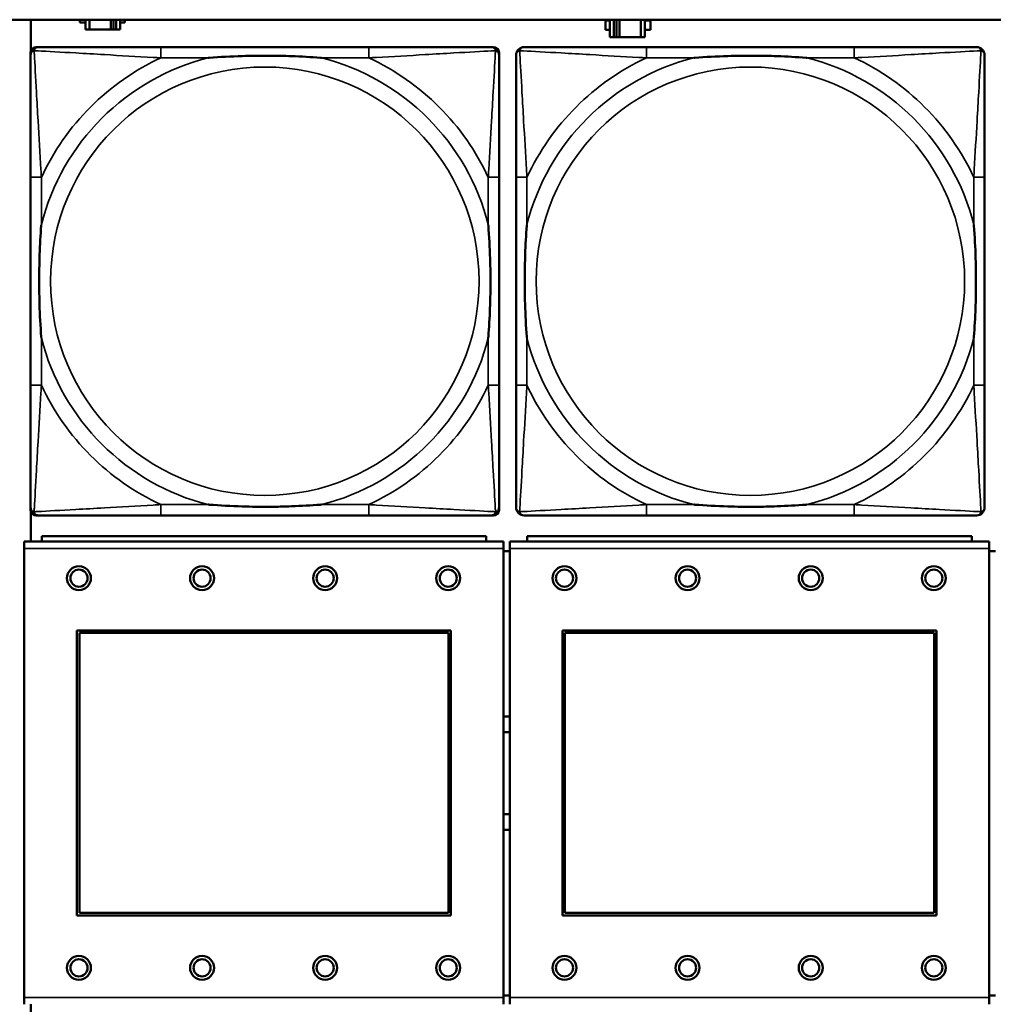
# Model space of a CAD drawing. Header units: inches. Extents: x 0.2 to 58.8, y 1.7 to 68.8.
# Tile 189 of 256: x 33.6 to 35.1, y 57.4 to 58.8. Entities that reach past the tile are written whole.
import ezdxf

# ---------------------------------------------------------------- set-up
doc = ezdxf.new("R2010")
doc.units = ezdxf.units.IN
doc.header["$MEASUREMENT"] = 0
doc.layers.add('Visible (ANSI)', color=7, linetype='Continuous', lineweight=50)
doc.layers.add('Visible Narrow (ANSI)', color=7, linetype='Continuous', lineweight=35)

msp = doc.modelspace()

# ---------------------------------------------------------------- linework, layer by layer
at = {"layer": 'Visible (ANSI)'}
for p, q in [((22.2594, 58.8163), (39.3535, 58.8163)), ((33.6594, 58.771), (33.6594, 58.8163)), ((33.731, 58.8122), (33.731, 58.8163)), ((33.7391, 58.8122), (33.731, 58.8122)), ((33.7391, 58.8163), (33.7391, 58.8017)), ((33.7449, 58.8017), (33.7449, 58.8163)), ((33.7762, 58.8017), (33.7762, 58.8163)), ((33.7803, 58.8163), (33.7803, 58.8017)), ((33.7842, 58.8163), (33.7842, 58.8017)), ((33.7901, 58.8017), (33.7901, 58.8163)), ((33.7966, 58.8122), (33.7901, 58.8122)), ((33.7966, 58.8163), (33.7966, 58.8122)), ((34.4997, 58.8013), (34.4997, 58.8153)), ((34.4997, 58.8153), (34.5061, 58.8153)), ((34.5061, 58.8163), (34.5061, 58.7908)), ((34.512, 58.7908), (34.512, 58.8163)), ((34.5159, 58.7908), (34.5159, 58.8163)), ((34.52, 58.8163), (34.52, 58.7908)), ((34.5513, 58.8163), (34.5513, 58.7908)), ((34.5571, 58.7908), (34.5571, 58.8163)), ((34.5571, 58.8153), (34.5652, 58.8153)), ((34.5652, 58.8153), (34.5652, 58.8013)), ((33.7391, 58.8017), (33.7449, 58.8017)), ((33.7762, 58.8017), (33.7449, 58.8017)), ((33.7803, 58.8017), (33.7762, 58.8017)), ((33.7842, 58.8017), (33.7803, 58.8017)), ((33.7842, 58.8017), (33.7901, 58.8017)), ((34.5061, 58.8013), (34.4997, 58.8013)), ((34.5652, 58.8013), (34.5571, 58.8013)), ((34.5061, 58.7908), (34.512, 58.7908)), ((34.5159, 58.7908), (34.512, 58.7908)), ((34.52, 58.7908), (34.5159, 58.7908)), ((34.5513, 58.7908), (34.52, 58.7908)), ((34.5513, 58.7908), (34.5571, 58.7908)), ((33.6589, 58.099), (33.6589, 58.7683)), ((33.6668, 58.7762), (33.6708, 58.7762)), ((34.1534, 58.7762), (33.8495, 58.7762)), ((34.3322, 58.7762), (34.3361, 58.7762)), ((34.344, 58.7683), (34.344, 58.7644)), ((34.8634, 58.7762), (34.5595, 58.7762)), ((33.6589, 58.5857), (33.6589, 58.2817)), ((34.344, 58.2817), (34.344, 58.5857)), ((34.3689, 58.5857), (34.3689, 58.2817)), ((35.054, 58.2817), (35.054, 58.5857)), ((34.344, 58.103), (34.344, 58.099)), ((33.6594, 58.053), (33.6594, 58.0964)), ((34.3361, 58.0912), (33.6668, 58.0912)), ((33.8495, 58.0912), (34.1534, 58.0912)), ((34.5595, 58.0912), (34.8634, 58.0912)), ((34.3252, 58.061), (33.6752, 58.061)), ((33.6752, 58.053), (33.6752, 58.061)), ((34.3252, 58.061), (34.3252, 58.053)), ((35.0352, 58.061), (34.3852, 58.061)), ((34.3852, 58.053), (34.3852, 58.061)), ((35.0352, 58.061), (35.0352, 58.053)), ((34.3507, 58.053), (33.6497, 58.053)), ((33.6497, 58.043), (33.6497, 58.053)), ((33.6497, 58.043), (33.6497, 57.386)), ((34.3507, 58.053), (34.3507, 58.043)), ((34.3507, 57.386), (34.3507, 58.043)), ((35.0607, 58.053), (34.3597, 58.053)), ((34.3597, 58.043), (34.3597, 58.053)), ((34.3597, 58.043), (34.3597, 57.386)), ((35.0607, 58.053), (35.0607, 58.043)), ((35.0607, 57.386), (35.0607, 58.043)), ((34.3597, 58.039), (34.3507, 58.039)), ((35.0697, 58.039), (35.0607, 58.039)), ((33.7267, 57.506), (33.7267, 57.923)), ((33.7267, 57.923), (34.2737, 57.923)), ((33.7303, 57.9194), (34.2701, 57.9194)), ((33.7303, 57.5096), (33.7303, 57.9194)), ((34.2701, 57.9194), (34.2701, 57.5096)), ((34.2737, 57.923), (34.2737, 57.506)), ((34.4367, 57.506), (34.4367, 57.923)), ((34.4367, 57.923), (34.9837, 57.923)), ((34.4403, 57.9194), (34.9801, 57.9194)), ((34.4403, 57.5096), (34.4403, 57.9194)), ((34.9801, 57.9194), (34.9801, 57.5096)), ((34.9837, 57.923), (34.9837, 57.506)), ((34.2701, 57.5096), (33.7303, 57.5096)), ((34.9801, 57.5096), (34.4403, 57.5096)), ((34.2737, 57.506), (33.7267, 57.506)), ((34.9837, 57.506), (34.4367, 57.506)), ((33.6497, 57.376), (33.6497, 57.386)), ((34.3507, 57.389), (34.3597, 57.389)), ((34.3507, 57.386), (34.3507, 57.376)), ((34.3597, 57.376), (34.3597, 57.386)), ((35.0607, 57.389), (35.0697, 57.389)), ((35.0607, 57.386), (35.0607, 57.376)), ((33.6594, 57.331), (33.6594, 57.376))]:
    msp.add_line(p, q, dxfattribs=at)
for centre, radius in [((33.7297, 57.9994), 0.0175), ((33.9097, 57.9994), 0.0175), ((34.0897, 57.9994), 0.0175), ((34.2697, 57.9994), 0.0175), ((34.4397, 57.9994), 0.0175), ((34.6197, 57.9994), 0.0175), ((34.7997, 57.9994), 0.0175), ((34.9797, 57.9994), 0.0175), ((33.7297, 57.9994), 0.0125), ((33.9097, 57.9994), 0.0125), ((34.0897, 57.9994), 0.0125), ((34.2697, 57.9994), 0.0125), ((34.4397, 57.9994), 0.0125), ((34.6197, 57.9994), 0.0125), ((34.7997, 57.9994), 0.0125), ((34.9797, 57.9994), 0.0125), ((33.7297, 57.4294), 0.0175), ((33.7297, 57.4294), 0.0125), ((33.9097, 57.4294), 0.0175), ((33.9097, 57.4294), 0.0125), ((34.0897, 57.4294), 0.0175), ((34.0897, 57.4294), 0.0125), ((34.2697, 57.4294), 0.0175), ((34.2697, 57.4294), 0.0125), ((34.4397, 57.4294), 0.0175), ((34.4397, 57.4294), 0.0125), ((34.6197, 57.4294), 0.0175), ((34.6197, 57.4294), 0.0125), ((34.7997, 57.4294), 0.0175), ((34.7997, 57.4294), 0.0125), ((34.9797, 57.4294), 0.0175), ((34.9797, 57.4294), 0.0125)]:
    msp.add_circle(centre, radius, dxfattribs=at)
for centre, radius, start, end in [((33.6708, 58.7644), 0.0118, 90, 180), ((33.6668, 58.7683), 0.00787, 90, 180), ((34.3322, 58.7644), 0.0118, 0, 90), ((34.3361, 58.7683), 0.00787, 0, 90), ((34.3808, 58.7644), 0.0118, 90, 180), ((35.0422, 58.7644), 0.0118, 0, 90), ((33.6708, 58.103), 0.0118, 180, 270), ((34.3322, 58.103), 0.0118, 270, 360), ((34.3808, 58.103), 0.0118, 180, 270), ((35.0422, 58.103), 0.0118, 270, 360), ((33.6668, 58.099), 0.00787, 180, 270), ((34.3361, 58.099), 0.00787, 270, 0), ((34.3554, 57.714), 0.083, 87.058, 93.2739), ((34.3554, 57.714), 0.06, 85.9286, 94.5311), ((34.3554, 57.714), 0.06, 265.4689, 274.0714), ((34.3554, 57.714), 0.083, 266.7261, 272.942)]:
    msp.add_arc(centre, radius, start, end, dxfattribs=at)
for points, knots in [([(33.6589, 58.7644), (33.6589, 58.7495), (33.6589, 58.7079), (33.6589, 58.6673), (33.6589, 58.6407), (33.6589, 58.6129), (33.6589, 58.5857)], [-0.5252205, -0.5252205, -0.5252205, -0.5252205, -0.20743, -0.20743, -0.20743, 0, 0, 0, 0]), ([(33.8495, 58.7762), (33.8459, 58.7762), (33.8423, 58.7762), (33.8387, 58.7762), (33.8055, 58.7762), (33.7718, 58.7762), (33.741, 58.7762), (33.714, 58.7762), (33.6885, 58.7762), (33.675, 58.7762), (33.6734, 58.7762), (33.672, 58.7762), (33.6708, 58.7762)], [0, 0, 0, 0, 0.0272471, 0.0272471, 0.0272471, 0.2790553, 0.2790553, 0.2790553, 0.4988354, 0.4988354, 0.4988354, 0.5252205, 0.5252205, 0.5252205, 0.5252205]), ([(33.9187, 58.7605), (33.9192, 58.7605), (33.9196, 58.7605), (33.9361, 58.7618), (33.9522, 58.7626), (33.9751, 58.7633), (33.9818, 58.7635), (33.991, 58.7636), (33.9935, 58.7636), (33.9975, 58.7636), (33.9991, 58.7636), (34.0023, 58.7636), (34.0038, 58.7636), (34.0074, 58.7636), (34.0094, 58.7636), (34.0156, 58.7636), (34.0197, 58.7635), (34.0295, 58.7633), (34.0351, 58.7631), (34.0548, 58.7624), (34.0689, 58.7616), (34.0833, 58.7605), (34.0838, 58.7605), (34.0842, 58.7605)], [-0.416114, -0.416114, -0.416114, -0.416114, -0.4127691, -0.4127691, -0.2896446, -0.2896446, -0.2388934, -0.2388934, -0.2201881, -0.2201881, -0.2080204, -0.2080204, -0.196499, -0.196499, -0.1809939, -0.1809939, -0.149741, -0.149741, -0.1073162, -0.1073162, 0, 0, 0.0033356, 0.0033356, 0.0033356, 0.0033356]), ([(34.3322, 58.7762), (34.3173, 58.7762), (34.2757, 58.7762), (34.235, 58.7762), (34.2085, 58.7762), (34.1806, 58.7762), (34.1534, 58.7762)], [-0.5252205, -0.5252205, -0.5252205, -0.5252205, -0.20743, -0.20743, -0.20743, 0, 0, 0, 0]), ([(34.344, 58.5857), (34.344, 58.5892), (34.344, 58.5928), (34.344, 58.5964), (34.344, 58.6296), (34.344, 58.6633), (34.344, 58.6942), (34.344, 58.7211), (34.344, 58.7467), (34.344, 58.7601), (34.344, 58.7617), (34.344, 58.7632), (34.344, 58.7644)], [0, 0, 0, 0, 0.0272471, 0.0272471, 0.0272471, 0.2790553, 0.2790553, 0.2790553, 0.4988354, 0.4988354, 0.4988354, 0.5252205, 0.5252205, 0.5252205, 0.5252205]), ([(34.3689, 58.7644), (34.3689, 58.7495), (34.3689, 58.7079), (34.3689, 58.6673), (34.3689, 58.6407), (34.3689, 58.6129), (34.3689, 58.5857)], [-0.5252205, -0.5252205, -0.5252205, -0.5252205, -0.20743, -0.20743, -0.20743, 0, 0, 0, 0]), ([(34.5595, 58.7762), (34.5559, 58.7762), (34.5523, 58.7762), (34.5487, 58.7762), (34.5155, 58.7762), (34.4818, 58.7762), (34.451, 58.7762), (34.424, 58.7762), (34.3985, 58.7762), (34.385, 58.7762), (34.3834, 58.7762), (34.382, 58.7762), (34.3808, 58.7762)], [0, 0, 0, 0, 0.0272471, 0.0272471, 0.0272471, 0.2790553, 0.2790553, 0.2790553, 0.4988354, 0.4988354, 0.4988354, 0.5252205, 0.5252205, 0.5252205, 0.5252205]), ([(34.6287, 58.7605), (34.6292, 58.7605), (34.6296, 58.7605), (34.6461, 58.7618), (34.6622, 58.7626), (34.6851, 58.7633), (34.6918, 58.7635), (34.701, 58.7636), (34.7035, 58.7636), (34.7075, 58.7636), (34.7091, 58.7636), (34.7123, 58.7636), (34.7138, 58.7636), (34.7174, 58.7636), (34.7194, 58.7636), (34.7256, 58.7636), (34.7297, 58.7635), (34.7395, 58.7633), (34.7451, 58.7631), (34.7648, 58.7624), (34.7789, 58.7616), (34.7933, 58.7605), (34.7938, 58.7605), (34.7942, 58.7605)], [-0.416114, -0.416114, -0.416114, -0.416114, -0.4127691, -0.4127691, -0.2896446, -0.2896446, -0.2388934, -0.2388934, -0.2201881, -0.2201881, -0.2080204, -0.2080204, -0.196499, -0.196499, -0.1809939, -0.1809939, -0.149741, -0.149741, -0.1073162, -0.1073162, 0, 0, 0.0033356, 0.0033356, 0.0033356, 0.0033356]), ([(35.0422, 58.7762), (35.0273, 58.7762), (34.9857, 58.7762), (34.945, 58.7762), (34.9185, 58.7762), (34.8906, 58.7762), (34.8634, 58.7762)], [-0.5252205, -0.5252205, -0.5252205, -0.5252205, -0.20743, -0.20743, -0.20743, 0, 0, 0, 0]), ([(35.054, 58.5857), (35.054, 58.5892), (35.054, 58.5928), (35.054, 58.5964), (35.054, 58.6296), (35.054, 58.6633), (35.054, 58.6942), (35.054, 58.7211), (35.054, 58.7467), (35.054, 58.7601), (35.054, 58.7617), (35.054, 58.7632), (35.054, 58.7644)], [0, 0, 0, 0, 0.0272471, 0.0272471, 0.0272471, 0.2790553, 0.2790553, 0.2790553, 0.4988354, 0.4988354, 0.4988354, 0.5252205, 0.5252205, 0.5252205, 0.5252205]), ([(33.6747, 58.351), (33.6747, 58.3514), (33.6746, 58.3518), (33.6734, 58.3683), (33.6725, 58.3844), (33.6718, 58.4073), (33.6717, 58.414), (33.6716, 58.4232), (33.6715, 58.4257), (33.6715, 58.4298), (33.6715, 58.4314), (33.6715, 58.4345), (33.6715, 58.436), (33.6715, 58.4396), (33.6715, 58.4416), (33.6716, 58.4478), (33.6717, 58.452), (33.6719, 58.4617), (33.672, 58.4673), (33.6727, 58.4871), (33.6735, 58.5011), (33.6746, 58.5156), (33.6747, 58.516), (33.6747, 58.5164)], [-0.416114, -0.416114, -0.416114, -0.416114, -0.4127691, -0.4127691, -0.2896446, -0.2896446, -0.2388934, -0.2388934, -0.2201881, -0.2201881, -0.2080204, -0.2080204, -0.196499, -0.196499, -0.1809939, -0.1809939, -0.149741, -0.149741, -0.1073162, -0.1073162, 0, 0, 0.0033356, 0.0033356, 0.0033356, 0.0033356]), ([(34.3282, 58.5164), (34.3283, 58.516), (34.3283, 58.5156), (34.3295, 58.4991), (34.3304, 58.483), (34.3311, 58.4601), (34.3313, 58.4534), (34.3314, 58.4442), (34.3314, 58.4417), (34.3314, 58.4376), (34.3314, 58.436), (34.3314, 58.4329), (34.3314, 58.4314), (34.3314, 58.4278), (34.3314, 58.4257), (34.3313, 58.4196), (34.3313, 58.4154), (34.3311, 58.4057), (34.3309, 58.4001), (34.3302, 58.3803), (34.3294, 58.3663), (34.3283, 58.3518), (34.3283, 58.3514), (34.3282, 58.351)], [-0.416114, -0.416114, -0.416114, -0.416114, -0.4127691, -0.4127691, -0.2896446, -0.2896446, -0.2388934, -0.2388934, -0.2201881, -0.2201881, -0.2080204, -0.2080204, -0.196499, -0.196499, -0.1809939, -0.1809939, -0.149741, -0.149741, -0.1073162, -0.1073162, 0, 0, 0.0033356, 0.0033356, 0.0033356, 0.0033356]), ([(34.3847, 58.351), (34.3847, 58.3514), (34.3846, 58.3518), (34.3834, 58.3683), (34.3825, 58.3844), (34.3818, 58.4073), (34.3817, 58.414), (34.3816, 58.4232), (34.3815, 58.4257), (34.3815, 58.4298), (34.3815, 58.4314), (34.3815, 58.4345), (34.3815, 58.436), (34.3815, 58.4396), (34.3815, 58.4416), (34.3816, 58.4478), (34.3817, 58.452), (34.3819, 58.4617), (34.382, 58.4673), (34.3827, 58.4871), (34.3835, 58.5011), (34.3846, 58.5156), (34.3847, 58.516), (34.3847, 58.5164)], [-0.416114, -0.416114, -0.416114, -0.416114, -0.4127691, -0.4127691, -0.2896446, -0.2896446, -0.2388934, -0.2388934, -0.2201881, -0.2201881, -0.2080204, -0.2080204, -0.196499, -0.196499, -0.1809939, -0.1809939, -0.149741, -0.149741, -0.1073162, -0.1073162, 0, 0, 0.0033356, 0.0033356, 0.0033356, 0.0033356]), ([(35.0382, 58.5164), (35.0383, 58.516), (35.0383, 58.5156), (35.0395, 58.4991), (35.0404, 58.483), (35.0411, 58.4601), (35.0413, 58.4534), (35.0414, 58.4442), (35.0414, 58.4417), (35.0414, 58.4376), (35.0414, 58.436), (35.0414, 58.4329), (35.0414, 58.4314), (35.0414, 58.4278), (35.0414, 58.4257), (35.0413, 58.4196), (35.0413, 58.4154), (35.0411, 58.4057), (35.0409, 58.4001), (35.0402, 58.3803), (35.0394, 58.3663), (35.0383, 58.3518), (35.0383, 58.3514), (35.0382, 58.351)], [-0.416114, -0.416114, -0.416114, -0.416114, -0.4127691, -0.4127691, -0.2896446, -0.2896446, -0.2388934, -0.2388934, -0.2201881, -0.2201881, -0.2080204, -0.2080204, -0.196499, -0.196499, -0.1809939, -0.1809939, -0.149741, -0.149741, -0.1073162, -0.1073162, 0, 0, 0.0033356, 0.0033356, 0.0033356, 0.0033356]), ([(33.6589, 58.2817), (33.6589, 58.2545), (33.6589, 58.2267), (33.6589, 58.2001), (33.6589, 58.1595), (33.6589, 58.1179), (33.6589, 58.103)], [3.9382945, 3.9382945, 3.9382945, 3.9382945, 4.1457245, 4.1457245, 4.1457245, 4.463515, 4.463515, 4.463515, 4.463515]), ([(34.344, 58.103), (34.344, 58.1179), (34.344, 58.1595), (34.344, 58.2001), (34.344, 58.2267), (34.344, 58.2545), (34.344, 58.2817)], [-0.5252205, -0.5252205, -0.5252205, -0.5252205, -0.20743, -0.20743, -0.20743, 0, 0, 0, 0]), ([(34.3689, 58.2817), (34.3689, 58.2545), (34.3689, 58.2267), (34.3689, 58.2001), (34.3689, 58.1595), (34.3689, 58.1179), (34.3689, 58.103)], [3.9382945, 3.9382945, 3.9382945, 3.9382945, 4.1457245, 4.1457245, 4.1457245, 4.463515, 4.463515, 4.463515, 4.463515]), ([(35.054, 58.103), (35.054, 58.1179), (35.054, 58.1595), (35.054, 58.2001), (35.054, 58.2267), (35.054, 58.2545), (35.054, 58.2817)], [-0.5252205, -0.5252205, -0.5252205, -0.5252205, -0.20743, -0.20743, -0.20743, 0, 0, 0, 0]), ([(34.0842, 58.1069), (34.0838, 58.1069), (34.0833, 58.1069), (34.0689, 58.1058), (34.0548, 58.105), (34.0351, 58.1043), (34.0295, 58.1041), (34.0197, 58.1039), (34.0156, 58.1038), (34.0094, 58.1038), (34.0074, 58.1038), (34.0038, 58.1038), (34.0023, 58.1038), (33.9991, 58.1038), (33.9975, 58.1038), (33.9935, 58.1038), (33.991, 58.1038), (33.9818, 58.1039), (33.9751, 58.1041), (33.9522, 58.1048), (33.9361, 58.1056), (33.9196, 58.1069), (33.9192, 58.1069), (33.9187, 58.1069)], [-0.4149464, -0.4149464, -0.4149464, -0.4149464, -0.41162, -0.41162, -0.3046026, -0.3046026, -0.2622958, -0.2622958, -0.23113, -0.23113, -0.215668, -0.215668, -0.2041787, -0.2041787, -0.1920448, -0.1920448, -0.1733916, -0.1733916, -0.1227817, -0.1227817, 0, 0, 0.0033356, 0.0033356, 0.0033356, 0.0033356]), ([(34.7942, 58.1069), (34.7938, 58.1069), (34.7933, 58.1069), (34.7789, 58.1058), (34.7648, 58.105), (34.7451, 58.1043), (34.7395, 58.1041), (34.7297, 58.1039), (34.7256, 58.1038), (34.7194, 58.1038), (34.7174, 58.1038), (34.7138, 58.1038), (34.7123, 58.1038), (34.7091, 58.1038), (34.7075, 58.1038), (34.7035, 58.1038), (34.701, 58.1038), (34.6918, 58.1039), (34.6851, 58.1041), (34.6622, 58.1048), (34.6461, 58.1056), (34.6296, 58.1069), (34.6292, 58.1069), (34.6287, 58.1069)], [-0.4149464, -0.4149464, -0.4149464, -0.4149464, -0.41162, -0.41162, -0.3046026, -0.3046026, -0.2622958, -0.2622958, -0.23113, -0.23113, -0.215668, -0.215668, -0.2041787, -0.2041787, -0.1920448, -0.1920448, -0.1733916, -0.1733916, -0.1227817, -0.1227817, 0, 0, 0.0033356, 0.0033356, 0.0033356, 0.0033356]), ([(33.6708, 58.0912), (33.6856, 58.0912), (33.7272, 58.0912), (33.7679, 58.0912), (33.7944, 58.0912), (33.8223, 58.0912), (33.8495, 58.0912)], [-0.5252205, -0.5252205, -0.5252205, -0.5252205, -0.20743, -0.20743, -0.20743, 0, 0, 0, 0]), ([(34.1534, 58.0912), (34.1806, 58.0912), (34.2085, 58.0912), (34.235, 58.0912), (34.2757, 58.0912), (34.3173, 58.0912), (34.3322, 58.0912)], [3.9382945, 3.9382945, 3.9382945, 3.9382945, 4.1457245, 4.1457245, 4.1457245, 4.463515, 4.463515, 4.463515, 4.463515]), ([(34.3808, 58.0912), (34.3956, 58.0912), (34.4372, 58.0912), (34.4779, 58.0912), (34.5044, 58.0912), (34.5323, 58.0912), (34.5595, 58.0912)], [-0.5252205, -0.5252205, -0.5252205, -0.5252205, -0.20743, -0.20743, -0.20743, 0, 0, 0, 0]), ([(34.8634, 58.0912), (34.8906, 58.0912), (34.9185, 58.0912), (34.945, 58.0912), (34.9857, 58.0912), (35.0273, 58.0912), (35.0422, 58.0912)], [3.9382945, 3.9382945, 3.9382945, 3.9382945, 4.1457245, 4.1457245, 4.1457245, 4.463515, 4.463515, 4.463515, 4.463515])]:
    msp.add_open_spline(points, degree=3, knots=knots, dxfattribs=at)
at = {"layer": 'Visible Narrow (ANSI)'}
for p, q in [((33.8495, 58.7762), (33.8495, 58.7605)), ((34.1534, 58.7762), (34.1534, 58.7605)), ((34.5595, 58.7762), (34.5595, 58.7605)), ((34.8634, 58.7762), (34.8634, 58.7605)), ((33.8495, 58.7605), (33.9187, 58.7605)), ((34.0842, 58.7605), (34.1534, 58.7605)), ((34.5595, 58.7605), (34.6287, 58.7605)), ((34.7942, 58.7605), (34.8634, 58.7605)), ((33.6747, 58.5857), (33.6589, 58.5857)), ((33.6747, 58.5164), (33.6747, 58.5857)), ((34.344, 58.5857), (34.3282, 58.5857)), ((34.3282, 58.5857), (34.3282, 58.5164)), ((34.3847, 58.5857), (34.3689, 58.5857)), ((34.3847, 58.5164), (34.3847, 58.5857)), ((35.054, 58.5857), (35.0382, 58.5857)), ((35.0382, 58.5857), (35.0382, 58.5164)), ((33.6747, 58.2817), (33.6747, 58.351)), ((34.3282, 58.351), (34.3282, 58.2817)), ((34.3847, 58.2817), (34.3847, 58.351)), ((35.0382, 58.351), (35.0382, 58.2817)), ((33.6747, 58.2817), (33.6589, 58.2817)), ((34.344, 58.2817), (34.3282, 58.2817)), ((34.3847, 58.2817), (34.3689, 58.2817)), ((35.054, 58.2817), (35.0382, 58.2817)), ((33.8495, 58.1069), (33.8495, 58.0912)), ((33.9187, 58.1069), (33.8495, 58.1069)), ((34.1534, 58.1069), (34.0842, 58.1069)), ((34.1534, 58.1069), (34.1534, 58.0912)), ((34.5595, 58.1069), (34.5595, 58.0912)), ((34.6287, 58.1069), (34.5595, 58.1069)), ((34.8634, 58.1069), (34.7942, 58.1069)), ((34.8634, 58.1069), (34.8634, 58.0912)), ((33.6497, 58.043), (34.3507, 58.043)), ((34.3597, 58.043), (35.0607, 58.043)), ((34.3507, 57.386), (33.6497, 57.386)), ((35.0607, 57.386), (34.3597, 57.386))]:
    msp.add_line(p, q, dxfattribs=at)
for centre in [(34.0015, 58.4337), (34.7115, 58.4337)]:
    msp.add_circle(centre, 0.3133, dxfattribs=at)
for centre, radius, start, end in [((34.0015, 58.4337), 0.3371, 104.2103, 165.7897), ((34.0015, 58.4337), 0.3604, 114.9407, 155.0593), ((34.0015, 58.4337), 0.3371, 14.2103, 75.7897), ((34.0015, 58.4337), 0.3604, 24.9407, 65.0593), ((34.7115, 58.4337), 0.3371, 104.2103, 165.7897), ((34.7115, 58.4337), 0.3604, 114.9407, 155.0593), ((34.7115, 58.4337), 0.3371, 14.2103, 75.7897), ((34.7115, 58.4337), 0.3604, 24.9407, 65.0593), ((34.0015, 58.4337), 0.3371, 194.2103, 255.7897), ((34.0015, 58.4337), 0.3371, 284.2103, 345.7897), ((34.7115, 58.4337), 0.3371, 194.2103, 255.7897), ((34.7115, 58.4337), 0.3371, 284.2103, 345.7897), ((34.0015, 58.4337), 0.3604, 204.9407, 245.0593), ((34.0015, 58.4337), 0.3604, 294.9407, 335.0593), ((34.7115, 58.4337), 0.3604, 204.9407, 245.0593), ((34.7115, 58.4337), 0.3604, 294.9407, 335.0593)]:
    msp.add_arc(centre, radius, start, end, dxfattribs=at)
for points, knots in [([(33.6589, 58.7644), (33.6589, 58.765), (33.659, 58.7656), (33.6593, 58.7666), (33.6594, 58.767), (33.6598, 58.7677), (33.6599, 58.7679), (33.6602, 58.7683), (33.6603, 58.7684), (33.6606, 58.7688), (33.6609, 58.7691), (33.6616, 58.7697), (33.6621, 58.77), (33.6631, 58.7705), (33.6636, 58.7708), (33.6642, 58.7709)], [-0.02627331, -0.02627331, -0.02627331, -0.02627331, -0.02158775, -0.02158775, -0.01736415, -0.01736415, -0.0147244, -0.0147244, -0.01307456, -0.01307456, -0.00977487, -0.00977487, -0.00449537, -0.00449537, 0.00012419, 0.00012419, 0.00012419, 0.00012419]), ([(33.6642, 58.7709), (33.6644, 58.7715), (33.6646, 58.7721), (33.6652, 58.7731), (33.6655, 58.7736), (33.6661, 58.7743), (33.6664, 58.7746), (33.6668, 58.7749), (33.6669, 58.775), (33.6673, 58.7753), (33.6675, 58.7754), (33.6682, 58.7757), (33.6686, 58.7759), (33.6696, 58.7761), (33.6701, 58.7762), (33.6708, 58.7762)], [-0.00012419, -0.00012419, -0.00012419, -0.00012419, 0.00449537, 0.00449537, 0.00977487, 0.00977487, 0.01307456, 0.01307456, 0.0147244, 0.0147244, 0.01736415, 0.01736415, 0.02158775, 0.02158775, 0.02627331, 0.02627331, 0.02627331, 0.02627331]), ([(33.6747, 58.5857), (33.6745, 58.5894), (33.6743, 58.5932), (33.6728, 58.6205), (33.6713, 58.6447), (33.6691, 58.6826), (33.6683, 58.6966), (33.6663, 58.7318), (33.6652, 58.752), (33.6644, 58.7674), (33.6643, 58.7692), (33.6642, 58.7709)], [0, 0, 0, 0, 0.0278591, 0.0278591, 0.201273, 0.201273, 0.3066357, 0.3066357, 0.475216, 0.475216, 0.5007189, 0.5007189, 0.5007189, 0.5007189]), ([(33.6642, 58.7709), (33.6659, 58.7708), (33.6678, 58.7707), (33.6832, 58.7699), (33.7033, 58.7688), (33.7385, 58.7669), (33.7526, 58.766), (33.7904, 58.7638), (33.8146, 58.7624), (33.842, 58.7609), (33.8458, 58.7607), (33.8495, 58.7605)], [-0.5007189, -0.5007189, -0.5007189, -0.5007189, -0.475216, -0.475216, -0.3066357, -0.3066357, -0.201273, -0.201273, -0.0278591, -0.0278591, 0, 0, 0, 0]), ([(34.1534, 58.7605), (34.1572, 58.7607), (34.1609, 58.7609), (34.1883, 58.7624), (34.2125, 58.7638), (34.2503, 58.766), (34.2644, 58.7669), (34.2996, 58.7688), (34.3197, 58.7699), (34.3352, 58.7707), (34.337, 58.7708), (34.3387, 58.7709)], [0, 0, 0, 0, 0.0278591, 0.0278591, 0.201273, 0.201273, 0.3066357, 0.3066357, 0.475216, 0.475216, 0.5007189, 0.5007189, 0.5007189, 0.5007189]), ([(34.3387, 58.7709), (34.3386, 58.7692), (34.3385, 58.7674), (34.3377, 58.752), (34.3366, 58.7318), (34.3346, 58.6966), (34.3338, 58.6826), (34.3316, 58.6447), (34.3302, 58.6205), (34.3286, 58.5932), (34.3284, 58.5894), (34.3282, 58.5857)], [-0.5007189, -0.5007189, -0.5007189, -0.5007189, -0.475216, -0.475216, -0.3066357, -0.3066357, -0.201273, -0.201273, -0.0278591, -0.0278591, 0, 0, 0, 0]), ([(34.3322, 58.7762), (34.3328, 58.7762), (34.3333, 58.7761), (34.3343, 58.7759), (34.3348, 58.7757), (34.3354, 58.7754), (34.3357, 58.7753), (34.336, 58.775), (34.3362, 58.7749), (34.3366, 58.7746), (34.3368, 58.7743), (34.3374, 58.7736), (34.3378, 58.7731), (34.3383, 58.7721), (34.3385, 58.7715), (34.3387, 58.7709)], [-0.02627331, -0.02627331, -0.02627331, -0.02627331, -0.02158775, -0.02158775, -0.01736415, -0.01736415, -0.0147244, -0.0147244, -0.01307456, -0.01307456, -0.00977487, -0.00977487, -0.00449537, -0.00449537, 0.00012419, 0.00012419, 0.00012419, 0.00012419]), ([(34.3387, 58.7709), (34.3393, 58.7708), (34.3398, 58.7705), (34.3409, 58.77), (34.3414, 58.7697), (34.3421, 58.7691), (34.3423, 58.7688), (34.3427, 58.7684), (34.3428, 58.7683), (34.343, 58.7679), (34.3432, 58.7677), (34.3435, 58.767), (34.3437, 58.7666), (34.3439, 58.7656), (34.344, 58.765), (34.344, 58.7644)], [-0.00012419, -0.00012419, -0.00012419, -0.00012419, 0.00449537, 0.00449537, 0.00977487, 0.00977487, 0.01307456, 0.01307456, 0.0147244, 0.0147244, 0.01736415, 0.01736415, 0.02158775, 0.02158775, 0.02627331, 0.02627331, 0.02627331, 0.02627331]), ([(34.3689, 58.7644), (34.3689, 58.765), (34.369, 58.7656), (34.3693, 58.7666), (34.3694, 58.767), (34.3698, 58.7677), (34.3699, 58.7679), (34.3702, 58.7683), (34.3703, 58.7684), (34.3706, 58.7688), (34.3709, 58.7691), (34.3716, 58.7697), (34.3721, 58.77), (34.3731, 58.7705), (34.3736, 58.7708), (34.3742, 58.7709)], [-0.02627331, -0.02627331, -0.02627331, -0.02627331, -0.02158775, -0.02158775, -0.01736415, -0.01736415, -0.0147244, -0.0147244, -0.01307456, -0.01307456, -0.00977487, -0.00977487, -0.00449537, -0.00449537, 0.00012419, 0.00012419, 0.00012419, 0.00012419]), ([(34.3742, 58.7709), (34.3744, 58.7715), (34.3746, 58.7721), (34.3752, 58.7731), (34.3755, 58.7736), (34.3761, 58.7743), (34.3764, 58.7746), (34.3768, 58.7749), (34.3769, 58.775), (34.3773, 58.7753), (34.3775, 58.7754), (34.3782, 58.7757), (34.3786, 58.7759), (34.3796, 58.7761), (34.3801, 58.7762), (34.3808, 58.7762)], [-0.00012419, -0.00012419, -0.00012419, -0.00012419, 0.00449537, 0.00449537, 0.00977487, 0.00977487, 0.01307456, 0.01307456, 0.0147244, 0.0147244, 0.01736415, 0.01736415, 0.02158775, 0.02158775, 0.02627331, 0.02627331, 0.02627331, 0.02627331]), ([(34.3847, 58.5857), (34.3845, 58.5894), (34.3843, 58.5932), (34.3828, 58.6205), (34.3813, 58.6447), (34.3791, 58.6826), (34.3783, 58.6966), (34.3763, 58.7318), (34.3752, 58.752), (34.3744, 58.7674), (34.3743, 58.7692), (34.3742, 58.7709)], [0, 0, 0, 0, 0.0278591, 0.0278591, 0.201273, 0.201273, 0.3066357, 0.3066357, 0.475216, 0.475216, 0.5007189, 0.5007189, 0.5007189, 0.5007189]), ([(34.3742, 58.7709), (34.3759, 58.7708), (34.3778, 58.7707), (34.3932, 58.7699), (34.4133, 58.7688), (34.4485, 58.7669), (34.4626, 58.766), (34.5004, 58.7638), (34.5246, 58.7624), (34.552, 58.7609), (34.5558, 58.7607), (34.5595, 58.7605)], [-0.5007189, -0.5007189, -0.5007189, -0.5007189, -0.475216, -0.475216, -0.3066357, -0.3066357, -0.201273, -0.201273, -0.0278591, -0.0278591, 0, 0, 0, 0]), ([(34.8634, 58.7605), (34.8672, 58.7607), (34.8709, 58.7609), (34.8983, 58.7624), (34.9225, 58.7638), (34.9603, 58.766), (34.9744, 58.7669), (35.0096, 58.7688), (35.0297, 58.7699), (35.0452, 58.7707), (35.047, 58.7708), (35.0487, 58.7709)], [0, 0, 0, 0, 0.0278591, 0.0278591, 0.201273, 0.201273, 0.3066357, 0.3066357, 0.475216, 0.475216, 0.5007189, 0.5007189, 0.5007189, 0.5007189]), ([(35.0487, 58.7709), (35.0486, 58.7692), (35.0485, 58.7674), (35.0477, 58.752), (35.0466, 58.7318), (35.0446, 58.6966), (35.0438, 58.6826), (35.0416, 58.6447), (35.0402, 58.6205), (35.0386, 58.5932), (35.0384, 58.5894), (35.0382, 58.5857)], [-0.5007189, -0.5007189, -0.5007189, -0.5007189, -0.475216, -0.475216, -0.3066357, -0.3066357, -0.201273, -0.201273, -0.0278591, -0.0278591, 0, 0, 0, 0]), ([(35.0422, 58.7762), (35.0428, 58.7762), (35.0433, 58.7761), (35.0443, 58.7759), (35.0448, 58.7757), (35.0454, 58.7754), (35.0457, 58.7753), (35.046, 58.775), (35.0462, 58.7749), (35.0466, 58.7746), (35.0468, 58.7743), (35.0474, 58.7736), (35.0478, 58.7731), (35.0483, 58.7721), (35.0485, 58.7715), (35.0487, 58.7709)], [-0.02627331, -0.02627331, -0.02627331, -0.02627331, -0.02158775, -0.02158775, -0.01736415, -0.01736415, -0.0147244, -0.0147244, -0.01307456, -0.01307456, -0.00977487, -0.00977487, -0.00449537, -0.00449537, 0.00012419, 0.00012419, 0.00012419, 0.00012419]), ([(35.0487, 58.7709), (35.0493, 58.7708), (35.0498, 58.7705), (35.0509, 58.77), (35.0514, 58.7697), (35.0521, 58.7691), (35.0523, 58.7688), (35.0527, 58.7684), (35.0528, 58.7683), (35.053, 58.7679), (35.0532, 58.7677), (35.0535, 58.767), (35.0537, 58.7666), (35.0539, 58.7656), (35.054, 58.765), (35.054, 58.7644)], [-0.00012419, -0.00012419, -0.00012419, -0.00012419, 0.00449537, 0.00449537, 0.00977487, 0.00977487, 0.01307456, 0.01307456, 0.0147244, 0.0147244, 0.01736415, 0.01736415, 0.02158775, 0.02158775, 0.02627331, 0.02627331, 0.02627331, 0.02627331]), ([(33.6642, 58.0965), (33.6643, 58.0982), (33.6644, 58.1), (33.6652, 58.1154), (33.6663, 58.1356), (33.6683, 58.1708), (33.6691, 58.1848), (33.6713, 58.2227), (33.6728, 58.2469), (33.6743, 58.2742), (33.6745, 58.278), (33.6747, 58.2817)], [-4.4390134, -4.4390134, -4.4390134, -4.4390134, -4.4135105, -4.4135105, -4.2449302, -4.2449302, -4.1395675, -4.1395675, -3.9661536, -3.9661536, -3.9382945, -3.9382945, -3.9382945, -3.9382945]), ([(34.3282, 58.2817), (34.3284, 58.278), (34.3286, 58.2742), (34.3302, 58.2469), (34.3316, 58.2227), (34.3338, 58.1848), (34.3346, 58.1708), (34.3366, 58.1356), (34.3377, 58.1154), (34.3385, 58.1), (34.3386, 58.0982), (34.3387, 58.0965)], [0, 0, 0, 0, 0.0278591, 0.0278591, 0.201273, 0.201273, 0.3066357, 0.3066357, 0.475216, 0.475216, 0.5007189, 0.5007189, 0.5007189, 0.5007189]), ([(34.3742, 58.0965), (34.3743, 58.0982), (34.3744, 58.1), (34.3752, 58.1154), (34.3763, 58.1356), (34.3783, 58.1708), (34.3791, 58.1848), (34.3813, 58.2227), (34.3828, 58.2469), (34.3843, 58.2742), (34.3845, 58.278), (34.3847, 58.2817)], [-4.4390134, -4.4390134, -4.4390134, -4.4390134, -4.4135105, -4.4135105, -4.2449302, -4.2449302, -4.1395675, -4.1395675, -3.9661536, -3.9661536, -3.9382945, -3.9382945, -3.9382945, -3.9382945]), ([(35.0382, 58.2817), (35.0384, 58.278), (35.0386, 58.2742), (35.0402, 58.2469), (35.0416, 58.2227), (35.0438, 58.1848), (35.0446, 58.1708), (35.0466, 58.1356), (35.0477, 58.1154), (35.0485, 58.1), (35.0486, 58.0982), (35.0487, 58.0965)], [0, 0, 0, 0, 0.0278591, 0.0278591, 0.201273, 0.201273, 0.3066357, 0.3066357, 0.475216, 0.475216, 0.5007189, 0.5007189, 0.5007189, 0.5007189]), ([(33.6642, 58.0965), (33.6636, 58.0966), (33.6631, 58.0969), (33.6621, 58.0974), (33.6616, 58.0977), (33.6609, 58.0983), (33.6606, 58.0986), (33.6603, 58.099), (33.6602, 58.0991), (33.6599, 58.0995), (33.6598, 58.0997), (33.6594, 58.1004), (33.6593, 58.1008), (33.659, 58.1018), (33.6589, 58.1024), (33.6589, 58.103)], [-0.00012419, -0.00012419, -0.00012419, -0.00012419, 0.00449537, 0.00449537, 0.00977487, 0.00977487, 0.01307456, 0.01307456, 0.0147244, 0.0147244, 0.01736415, 0.01736415, 0.02158775, 0.02158775, 0.02627331, 0.02627331, 0.02627331, 0.02627331]), ([(33.8495, 58.1069), (33.8458, 58.1067), (33.842, 58.1065), (33.8146, 58.105), (33.7904, 58.1036), (33.7526, 58.1014), (33.7385, 58.1005), (33.7033, 58.0986), (33.6832, 58.0975), (33.6678, 58.0967), (33.6659, 58.0966), (33.6642, 58.0965)], [0, 0, 0, 0, 0.0278591, 0.0278591, 0.201273, 0.201273, 0.3066357, 0.3066357, 0.475216, 0.475216, 0.5007189, 0.5007189, 0.5007189, 0.5007189]), ([(34.3387, 58.0965), (34.337, 58.0966), (34.3352, 58.0967), (34.3197, 58.0975), (34.2996, 58.0986), (34.2644, 58.1005), (34.2503, 58.1014), (34.2125, 58.1036), (34.1883, 58.105), (34.1609, 58.1065), (34.1572, 58.1067), (34.1534, 58.1069)], [-4.4390134, -4.4390134, -4.4390134, -4.4390134, -4.4135105, -4.4135105, -4.2449302, -4.2449302, -4.1395675, -4.1395675, -3.9661536, -3.9661536, -3.9382945, -3.9382945, -3.9382945, -3.9382945]), ([(34.344, 58.103), (34.344, 58.1024), (34.3439, 58.1018), (34.3437, 58.1008), (34.3435, 58.1004), (34.3432, 58.0997), (34.343, 58.0995), (34.3428, 58.0991), (34.3427, 58.099), (34.3423, 58.0986), (34.3421, 58.0983), (34.3414, 58.0977), (34.3409, 58.0974), (34.3398, 58.0969), (34.3393, 58.0966), (34.3387, 58.0965)], [-0.02627331, -0.02627331, -0.02627331, -0.02627331, -0.02158775, -0.02158775, -0.01736415, -0.01736415, -0.0147244, -0.0147244, -0.01307456, -0.01307456, -0.00977487, -0.00977487, -0.00449537, -0.00449537, 0.00012419, 0.00012419, 0.00012419, 0.00012419]), ([(34.3742, 58.0965), (34.3736, 58.0966), (34.3731, 58.0969), (34.3721, 58.0974), (34.3716, 58.0977), (34.3709, 58.0983), (34.3706, 58.0986), (34.3703, 58.099), (34.3702, 58.0991), (34.3699, 58.0995), (34.3698, 58.0997), (34.3694, 58.1004), (34.3693, 58.1008), (34.369, 58.1018), (34.3689, 58.1024), (34.3689, 58.103)], [-0.00012419, -0.00012419, -0.00012419, -0.00012419, 0.00449537, 0.00449537, 0.00977487, 0.00977487, 0.01307456, 0.01307456, 0.0147244, 0.0147244, 0.01736415, 0.01736415, 0.02158775, 0.02158775, 0.02627331, 0.02627331, 0.02627331, 0.02627331]), ([(34.5595, 58.1069), (34.5558, 58.1067), (34.552, 58.1065), (34.5246, 58.105), (34.5004, 58.1036), (34.4626, 58.1014), (34.4485, 58.1005), (34.4133, 58.0986), (34.3932, 58.0975), (34.3778, 58.0967), (34.3759, 58.0966), (34.3742, 58.0965)], [0, 0, 0, 0, 0.0278591, 0.0278591, 0.201273, 0.201273, 0.3066357, 0.3066357, 0.475216, 0.475216, 0.5007189, 0.5007189, 0.5007189, 0.5007189]), ([(35.0487, 58.0965), (35.047, 58.0966), (35.0452, 58.0967), (35.0297, 58.0975), (35.0096, 58.0986), (34.9744, 58.1005), (34.9603, 58.1014), (34.9225, 58.1036), (34.8983, 58.105), (34.8709, 58.1065), (34.8672, 58.1067), (34.8634, 58.1069)], [-4.4390134, -4.4390134, -4.4390134, -4.4390134, -4.4135105, -4.4135105, -4.2449302, -4.2449302, -4.1395675, -4.1395675, -3.9661536, -3.9661536, -3.9382945, -3.9382945, -3.9382945, -3.9382945]), ([(35.054, 58.103), (35.054, 58.1024), (35.0539, 58.1018), (35.0537, 58.1008), (35.0535, 58.1004), (35.0532, 58.0997), (35.053, 58.0995), (35.0528, 58.0991), (35.0527, 58.099), (35.0523, 58.0986), (35.0521, 58.0983), (35.0514, 58.0977), (35.0509, 58.0974), (35.0498, 58.0969), (35.0493, 58.0966), (35.0487, 58.0965)], [-0.02627331, -0.02627331, -0.02627331, -0.02627331, -0.02158775, -0.02158775, -0.01736415, -0.01736415, -0.0147244, -0.0147244, -0.01307456, -0.01307456, -0.00977487, -0.00977487, -0.00449537, -0.00449537, 0.00012419, 0.00012419, 0.00012419, 0.00012419]), ([(33.6708, 58.0912), (33.6701, 58.0912), (33.6696, 58.0913), (33.6686, 58.0915), (33.6682, 58.0917), (33.6675, 58.092), (33.6673, 58.0921), (33.6669, 58.0924), (33.6668, 58.0925), (33.6664, 58.0928), (33.6661, 58.0931), (33.6655, 58.0938), (33.6652, 58.0943), (33.6646, 58.0953), (33.6644, 58.0959), (33.6642, 58.0965)], [-0.02627331, -0.02627331, -0.02627331, -0.02627331, -0.02158775, -0.02158775, -0.01736415, -0.01736415, -0.0147244, -0.0147244, -0.01307456, -0.01307456, -0.00977487, -0.00977487, -0.00449537, -0.00449537, 0.00012419, 0.00012419, 0.00012419, 0.00012419]), ([(34.3387, 58.0965), (34.3385, 58.0959), (34.3383, 58.0953), (34.3378, 58.0943), (34.3374, 58.0938), (34.3368, 58.0931), (34.3366, 58.0928), (34.3362, 58.0925), (34.336, 58.0924), (34.3357, 58.0921), (34.3354, 58.092), (34.3348, 58.0917), (34.3343, 58.0915), (34.3333, 58.0913), (34.3328, 58.0912), (34.3322, 58.0912)], [-0.00012419, -0.00012419, -0.00012419, -0.00012419, 0.00449537, 0.00449537, 0.00977487, 0.00977487, 0.01307456, 0.01307456, 0.0147244, 0.0147244, 0.01736415, 0.01736415, 0.02158775, 0.02158775, 0.02627331, 0.02627331, 0.02627331, 0.02627331]), ([(34.3808, 58.0912), (34.3801, 58.0912), (34.3796, 58.0913), (34.3786, 58.0915), (34.3782, 58.0917), (34.3775, 58.092), (34.3773, 58.0921), (34.3769, 58.0924), (34.3768, 58.0925), (34.3764, 58.0928), (34.3761, 58.0931), (34.3755, 58.0938), (34.3752, 58.0943), (34.3746, 58.0953), (34.3744, 58.0959), (34.3742, 58.0965)], [-0.02627331, -0.02627331, -0.02627331, -0.02627331, -0.02158775, -0.02158775, -0.01736415, -0.01736415, -0.0147244, -0.0147244, -0.01307456, -0.01307456, -0.00977487, -0.00977487, -0.00449537, -0.00449537, 0.00012419, 0.00012419, 0.00012419, 0.00012419]), ([(35.0487, 58.0965), (35.0485, 58.0959), (35.0483, 58.0953), (35.0478, 58.0943), (35.0474, 58.0938), (35.0468, 58.0931), (35.0466, 58.0928), (35.0462, 58.0925), (35.046, 58.0924), (35.0457, 58.0921), (35.0454, 58.092), (35.0448, 58.0917), (35.0443, 58.0915), (35.0433, 58.0913), (35.0428, 58.0912), (35.0422, 58.0912)], [-0.00012419, -0.00012419, -0.00012419, -0.00012419, 0.00449537, 0.00449537, 0.00977487, 0.00977487, 0.01307456, 0.01307456, 0.0147244, 0.0147244, 0.01736415, 0.01736415, 0.02158775, 0.02158775, 0.02627331, 0.02627331, 0.02627331, 0.02627331])]:
    msp.add_open_spline(points, degree=3, knots=knots, dxfattribs=at)

doc.saveas('drawing.dxf')
